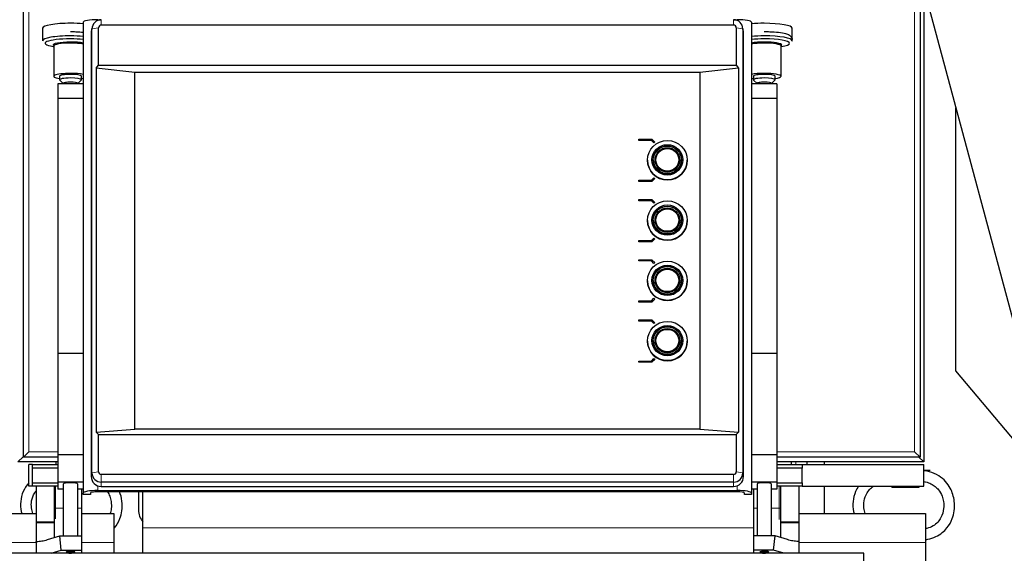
# Model space of a CAD drawing. Header units: inches. Extents: x 0 to 20790, y -12 to 14700.
# Tile 188 of 256: x 5591 to 6135, y 11866 to 12161. Entities that reach past the tile are written whole.
import ezdxf

# ---------------------------------------------------------------- set-up
doc = ezdxf.new("R2010")
doc.units = ezdxf.units.IN
doc.layers.add('1', color=7, linetype='Continuous', true_color=0xffffff)
doc.layers.add('254', color=7, linetype='Continuous', true_color=0xffffff)
doc.styles.add('latin_extended', font='simplex.shx')
doc.dimstyles.get("Standard").update_dxf_attribs({"dimtxt": 0.18, "dimasz": 0.18, "dimexe": 0.18, "dimexo": 0.0625, "dimgap": 0.09, "dimtad": 0, "dimtih": 1, "dimtoh": 1, "dimdec": 4, "dimzin": 0, "dimdsep": 46, "dimtxsty": 'Standard', "dimcen": 0.09, "dimadec": 0, "dimazin": 0, "dimtfac": 1, "dimtdec": 4, "dimtofl": 0, "dimtmove": 0, "dimatfit": 3, "dimfxl": 1, "dimtolj": 1, "dimtzin": 0, "dimarcsym": 0})

# ---------------------------------------------------------------- blocks, each defined once
blk = doc.blocks.new('_U4')
at = {"layer": '254', "color": 3, "linetype": 'Continuous', "lineweight": 13, "transparency": 16777216}
for p, q in [((7390.63, 11881.88), (7390.63, 8755.94)), ((703.13, 10033.94), (703.13, 8755.94)), ((825.63, 8790.94), (7268.13, 8790.94))]:
    blk.add_line(p, q, dxfattribs=at)
at = {"layer": '254', "color": 3, "transparency": 16777216}
for points in [[(825.63, 8811.36), (825.63, 8770.52), (703.13, 8790.94)], [(7268.13, 8770.52), (7268.13, 8811.36), (7390.63, 8790.94)]]:
    blk.add_solid(points, dxfattribs=at)
at = {"layer": 'Defpoints', "color": 0, "transparency": 16777216}
for p in [(7390.63, 11916.88), (703.13, 10068.94), (7390.63, 8790.94)]:
    blk.add_point(p, dxfattribs=at)
at = {"layer": '254', "color": 2, "lineweight": 13, "transparency": 16777216, "insert": (3831.05, 8974.69), "char_height": 122.5, "attachment_point": 1, "style": 'latin_extended'}
blk.add_mtext('\\A1;6687', dxfattribs=at)

msp = doc.modelspace()

# ---------------------------------------------------------------- linework, layer by layer
at = {"layer": '1', "color": 2, "linetype": 'Continuous', "lineweight": 25}
for p, q in [((5593.134, 11918.942), (5593.134, 12713.942)), ((6088.134, 12713.942), (6088.134, 11918.942)), ((6090.134, 12716.442), (6090.134, 11916.442)), ((6093.219, 12166.748), (6157.167, 11928.092)), ((5634.134, 12160.581), (5635.755, 12160.581)), ((5985.512, 12160.581), (5987.134, 12160.581)), ((5603.707, 12155.926), (5603.707, 12148.97)), ((5626.134, 12159.192), (5626.134, 11899.203)), ((5631.102, 12156.541), (5630.702, 12154.589)), ((5631.001, 11910.323), (5631.001, 12155.54)), ((5634.623, 12135.54), (5634.623, 12156.147)), ((5985.134, 12157.635), (5636.134, 12157.635)), ((5986.645, 12156.147), (5986.645, 12135.54)), ((5990.566, 12154.589), (5990.165, 12156.541)), ((5990.267, 12155.54), (5990.267, 11910.323)), ((5995.134, 12159.192), (5995.134, 11899.203)), ((6017.56, 12148.97), (6017.56, 12155.926)), ((5630.592, 12153.508), (5630.592, 11908.291)), ((5990.676, 11908.291), (5990.676, 12153.508)), ((5609.62, 12145.808), (5609.884, 12145.766)), ((5609.884, 12146.077), (5609.884, 12129.336)), ((6011.384, 12129.336), (6011.384, 12146.077)), ((6011.384, 12145.766), (6011.648, 12145.808)), ((5633.353, 12133.888), (5634.623, 12135.54)), ((5654.634, 12131.499), (5633.353, 12133.888)), ((5633.353, 12133.888), (5633.353, 11932.764)), ((5634.623, 12135.54), (5986.645, 12135.54)), ((5987.915, 12133.888), (5966.634, 12131.499)), ((5986.645, 12135.54), (5987.915, 12133.888)), ((5987.915, 12133.888), (5987.915, 11932.764)), ((5613.134, 12129.336), (5613.134, 12127.366)), ((5613.228, 12127.182), (5615.134, 12125.335)), ((5623.134, 12125.335), (5625.04, 12127.182)), ((5625.04, 12127.182), (5625.134, 12127.366)), ((5625.134, 12127.366), (5625.134, 12129.336)), ((5654.634, 11934.537), (5654.634, 12131.499)), ((5966.634, 12131.499), (5654.634, 12131.499)), ((5966.634, 12131.499), (5966.634, 11934.537)), ((5996.134, 12129.336), (5996.134, 12127.366)), ((5996.228, 12127.182), (5998.134, 12125.335)), ((6006.134, 12125.335), (6008.04, 12127.182)), ((6008.04, 12127.182), (6008.134, 12127.366)), ((6008.134, 12127.366), (6008.134, 12129.336)), ((5612.134, 12125.19), (5612.134, 12117.078)), ((5626.134, 12125.19), (5612.134, 12125.19)), ((5615.134, 12125.397), (5615.134, 12125.19)), ((5623.134, 12125.19), (5623.134, 12125.397)), ((6009.134, 12125.19), (5995.134, 12125.19)), ((5998.134, 12125.397), (5998.134, 12125.19)), ((6006.134, 12125.19), (6006.134, 12125.397)), ((6009.134, 12125.19), (6009.134, 12117.078)), ((5612.134, 12117.078), (5612.134, 11976.251)), ((5626.134, 12117.078), (5612.134, 12117.078)), ((6009.134, 12117.078), (5995.134, 12117.078)), ((6009.134, 12117.078), (6009.134, 11976.251)), ((6107.915, 11966.759), (6107.915, 12111.906)), ((5932.795, 12094.629), (5940.134, 12094.629)), ((5932.795, 12093.939), (5932.795, 12094.629)), ((5940.134, 12094.629), (5941.782, 12093.006)), ((5932.795, 12093.922), (5932.795, 12093.939)), ((5939.844, 12093.939), (5932.795, 12093.939)), ((5939.844, 12093.922), (5932.795, 12093.922)), ((5941.202, 12092.602), (5939.844, 12093.939)), ((5939.844, 12093.922), (5939.844, 12093.939)), ((5941.202, 12092.584), (5939.844, 12093.922)), ((5941.782, 12093.006), (5941.202, 12092.602)), ((5941.782, 12092.988), (5941.202, 12092.584)), ((5941.202, 12092.584), (5941.202, 12092.602)), ((5941.782, 12092.988), (5941.782, 12093.006)), ((5940.834, 12083.197), (5940.834, 12082.928)), ((5942.034, 12083.162), (5942.034, 12082.928)), ((5955.234, 12082.928), (5955.234, 12083.162)), ((5956.434, 12082.928), (5956.434, 12083.197)), ((5937.634, 12082.997), (5937.634, 12082.928)), ((5959.634, 12082.928), (5959.634, 12082.997)), ((5939.844, 12071.951), (5941.202, 12073.289)), ((5941.782, 12072.885), (5940.134, 12071.262)), ((5941.782, 12072.867), (5940.134, 12071.245)), ((5941.202, 12073.289), (5941.782, 12072.885)), ((5941.782, 12072.867), (5941.782, 12072.885)), ((5932.795, 12071.951), (5939.844, 12071.951)), ((5932.795, 12071.262), (5932.795, 12071.951)), ((5940.134, 12071.262), (5932.795, 12071.262)), ((5932.795, 12071.245), (5932.795, 12071.262)), ((5940.134, 12071.245), (5932.795, 12071.245)), ((5940.134, 12071.245), (5940.134, 12071.262)), ((5932.795, 12061.352), (5940.134, 12061.352)), ((5932.795, 12060.663), (5932.795, 12061.352)), ((5932.795, 12060.645), (5932.795, 12060.663)), ((5939.844, 12060.663), (5932.795, 12060.663)), ((5939.844, 12060.645), (5932.795, 12060.645)), ((5941.202, 12059.325), (5939.844, 12060.663)), ((5939.844, 12060.645), (5939.844, 12060.663)), ((5941.202, 12059.308), (5939.844, 12060.645)), ((5940.134, 12061.352), (5941.782, 12059.729)), ((5941.782, 12059.729), (5941.202, 12059.325)), ((5941.782, 12059.712), (5941.202, 12059.308)), ((5941.202, 12059.308), (5941.202, 12059.325)), ((5941.782, 12059.712), (5941.782, 12059.729)), ((5937.634, 12049.721), (5937.634, 12049.651)), ((5940.834, 12049.92), (5940.834, 12049.651)), ((5942.034, 12049.886), (5942.034, 12049.651)), ((5955.234, 12049.651), (5955.234, 12049.886)), ((5956.434, 12049.651), (5956.434, 12049.92)), ((5959.634, 12049.651), (5959.634, 12049.721)), ((5939.844, 12038.675), (5941.202, 12040.012)), ((5941.202, 12040.012), (5941.782, 12039.608)), ((5932.795, 12038.675), (5939.844, 12038.675)), ((5932.795, 12037.985), (5932.795, 12038.675)), ((5932.795, 12037.968), (5932.795, 12037.985)), ((5940.134, 12037.985), (5932.795, 12037.985)), ((5940.134, 12037.968), (5932.795, 12037.968)), ((5941.782, 12039.608), (5940.134, 12037.985)), ((5941.782, 12039.591), (5940.134, 12037.968)), ((5940.134, 12037.968), (5940.134, 12037.985)), ((5941.782, 12039.591), (5941.782, 12039.608)), ((5932.795, 12028.075), (5940.134, 12028.075)), ((5932.795, 12027.386), (5932.795, 12028.075)), ((5932.795, 12027.369), (5932.795, 12027.386)), ((5939.844, 12027.386), (5932.795, 12027.386)), ((5939.844, 12027.369), (5932.795, 12027.369)), ((5941.202, 12026.048), (5939.844, 12027.386)), ((5939.844, 12027.369), (5939.844, 12027.386)), ((5941.202, 12026.031), (5939.844, 12027.369)), ((5940.134, 12028.075), (5941.782, 12026.452)), ((5941.782, 12026.452), (5941.202, 12026.048)), ((5941.782, 12026.435), (5941.202, 12026.031)), ((5941.202, 12026.031), (5941.202, 12026.048)), ((5941.782, 12026.435), (5941.782, 12026.452)), ((5937.634, 12016.444), (5937.634, 12016.374)), ((5940.834, 12016.644), (5940.834, 12016.374)), ((5942.034, 12016.609), (5942.034, 12016.374)), ((5955.234, 12016.374), (5955.234, 12016.609)), ((5956.434, 12016.374), (5956.434, 12016.644)), ((5959.634, 12016.374), (5959.634, 12016.444)), ((5932.795, 12004.709), (5932.795, 12005.398)), ((5932.795, 12005.398), (5939.844, 12005.398)), ((5932.795, 12004.691), (5932.795, 12004.709)), ((5940.134, 12004.709), (5932.795, 12004.709)), ((5940.134, 12004.691), (5932.795, 12004.691)), ((5939.844, 12005.398), (5941.202, 12006.736)), ((5941.782, 12006.332), (5940.134, 12004.709)), ((5941.782, 12006.314), (5940.134, 12004.691)), ((5940.134, 12004.691), (5940.134, 12004.709)), ((5941.202, 12006.736), (5941.782, 12006.332)), ((5941.782, 12006.314), (5941.782, 12006.332)), ((5932.795, 11994.799), (5940.134, 11994.799)), ((5932.795, 11994.109), (5932.795, 11994.799)), ((5932.795, 11994.092), (5932.795, 11994.109)), ((5939.844, 11994.109), (5932.795, 11994.109)), ((5939.844, 11994.092), (5932.795, 11994.092)), ((5941.202, 11992.772), (5939.844, 11994.109)), ((5939.844, 11994.092), (5939.844, 11994.109)), ((5941.202, 11992.754), (5939.844, 11994.092)), ((5940.134, 11994.799), (5941.782, 11993.176)), ((5941.782, 11993.176), (5941.202, 11992.772)), ((5941.782, 11993.158), (5941.202, 11992.754)), ((5941.202, 11992.754), (5941.202, 11992.772)), ((5941.782, 11993.158), (5941.782, 11993.176)), ((5937.634, 11983.167), (5937.634, 11983.098)), ((5940.834, 11983.367), (5940.834, 11983.098)), ((5942.034, 11983.332), (5942.034, 11983.098)), ((5955.234, 11983.098), (5955.234, 11983.332)), ((5956.434, 11983.098), (5956.434, 11983.367)), ((5959.634, 11983.098), (5959.634, 11983.167)), ((5612.134, 11976.251), (5612.134, 11920.361)), ((5626.134, 11976.251), (5612.134, 11976.251)), ((6009.134, 11976.251), (5995.134, 11976.251)), ((6009.134, 11976.251), (6009.134, 11920.361)), ((5932.795, 11971.432), (5932.795, 11972.121)), ((5932.795, 11972.121), (5939.844, 11972.121)), ((5932.795, 11971.415), (5932.795, 11971.432)), ((5940.134, 11971.432), (5932.795, 11971.432)), ((5940.134, 11971.415), (5932.795, 11971.415)), ((5939.844, 11972.121), (5941.202, 11973.459)), ((5941.782, 11973.055), (5940.134, 11971.432)), ((5941.782, 11973.038), (5940.134, 11971.415)), ((5940.134, 11971.415), (5940.134, 11971.432)), ((5941.202, 11973.459), (5941.782, 11973.055)), ((5941.782, 11973.038), (5941.782, 11973.055)), ((6214.22, 11840.069), (6107.915, 11966.759)), ((5633.353, 11932.764), (5654.634, 11934.537)), ((5634.623, 11931.537), (5633.353, 11932.764)), ((5634.623, 11931.537), (5986.645, 11931.537)), ((5634.623, 11910.93), (5634.623, 11931.537)), ((5966.634, 11934.537), (5654.634, 11934.537)), ((5966.634, 11934.537), (5987.915, 11932.764)), ((5987.915, 11932.764), (5986.645, 11931.537)), ((5986.645, 11931.537), (5986.645, 11910.93)), ((5596.134, 11921.942), (5593.134, 11918.942)), ((5612.134, 11920.361), (5612.134, 11905.174)), ((5626.134, 11920.361), (5612.134, 11920.361)), ((6009.134, 11920.361), (5995.134, 11920.361)), ((6009.134, 11920.361), (6009.134, 11905.174)), ((6085.134, 11921.942), (6088.134, 11918.942)), ((5592.934, 11919.242), (5590.134, 11916.442)), ((5612.134, 11916.442), (5590.134, 11916.442)), ((5612.137, 11918.942), (5593.134, 11918.942)), ((5598.134, 11914.942), (5596.134, 11914.942)), ((5596.134, 11902.942), (5596.134, 11914.942)), ((5598.134, 11912.942), (5598.134, 11914.942)), ((5598.134, 11914.942), (5612.134, 11914.942)), ((5611.134, 11914.941), (5611.134, 11916.439)), ((6090.134, 11916.442), (6009.126, 11916.442)), ((6088.134, 11918.942), (6009.127, 11918.942)), ((6009.134, 11914.942), (6023.134, 11914.942)), ((6017.134, 11914.941), (6017.134, 11916.441)), ((6023.134, 11914.942), (6090.134, 11914.942)), ((6023.134, 11914.942), (6023.134, 11912.942)), ((6025.634, 11916.445), (6025.634, 11914.944)), ((6035.134, 11916.444), (6035.134, 11914.942)), ((6090.134, 11916.442), (6087.334, 11919.242)), ((6090.134, 11902.942), (6090.134, 11914.942)), ((5598.134, 11904.942), (5598.134, 11912.942)), ((5612.134, 11912.942), (5598.134, 11912.942)), ((5985.134, 11909.442), (5636.134, 11909.442)), ((6023.134, 11912.942), (6009.134, 11912.942)), ((6023.134, 11904.942), (6023.134, 11912.942)), ((6093.634, 11911.692), (6090.134, 11911.692)), ((5598.134, 11904.942), (5612.134, 11904.942)), ((5598.134, 11902.942), (5598.134, 11904.942)), ((5626.134, 11905.174), (5612.134, 11905.174)), ((5612.134, 11905.174), (5612.134, 11901.353)), ((5615.134, 11904.132), (5615.134, 11875.579)), ((5623.134, 11875.579), (5623.134, 11904.132)), ((5985.134, 11905.267), (5636.134, 11905.267)), ((6009.134, 11905.174), (5995.134, 11905.174)), ((5998.134, 11904.132), (5998.134, 11875.579)), ((6006.134, 11875.579), (6006.134, 11904.132)), ((6009.134, 11905.174), (6009.134, 11901.353)), ((6009.134, 11904.942), (6023.134, 11904.942)), ((6023.134, 11904.942), (6023.134, 11902.942)), ((5598.134, 11902.942), (5596.134, 11902.942)), ((5612.134, 11902.942), (5598.134, 11902.942)), ((5600.134, 11902.942), (5600.134, 11883.273)), ((5610.134, 11902.942), (5610.134, 11883.273)), ((5615.134, 11901.353), (5612.134, 11901.353)), ((5626.134, 11901.353), (5623.134, 11901.353)), ((5625.134, 11901.353), (5625.134, 11890.942)), ((5626.134, 11898.508), (5626.134, 11899.203)), ((5630.134, 11898.508), (5626.134, 11898.508)), ((5630.134, 11899.203), (5630.134, 11898.508)), ((5634.134, 11900.592), (5987.134, 11900.592)), ((5987.134, 11899.897), (5634.134, 11899.897)), ((5636.134, 11902.833), (5985.134, 11902.833)), ((5656.634, 11899.898), (5656.634, 11889.942)), ((5659.134, 11879.942), (5659.134, 11899.898)), ((5991.134, 11898.508), (5991.134, 11899.203)), ((5995.134, 11898.508), (5991.134, 11898.508)), ((5998.134, 11901.353), (5995.134, 11901.353)), ((5995.134, 11899.203), (5995.134, 11898.508)), ((5996.134, 11901.353), (5996.134, 11890.942)), ((6009.134, 11901.353), (6006.134, 11901.353)), ((6023.134, 11902.942), (6009.134, 11902.942)), ((6011.134, 11902.942), (6011.134, 11883.273)), ((6021.134, 11902.942), (6021.134, 11883.273)), ((6023.134, 11902.942), (6090.134, 11902.942)), ((6035.134, 11902.945), (6035.134, 11887.945)), ((6072.634, 11902.442), (6072.634, 11902.942)), ((6072.634, 11902.442), (6087.634, 11902.442)), ((6087.634, 11902.442), (6087.634, 11902.942)), ((5583.134, 11887.942), (5600.134, 11887.942)), ((5625.134, 11890.942), (5625.134, 11875.578)), ((5625.134, 11887.942), (5643.134, 11887.942)), ((5643.134, 11887.942), (5643.134, 11871.942)), ((5996.134, 11890.942), (5996.134, 11875.578)), ((6021.135, 11887.942), (6091.134, 11887.942)), ((6091.134, 11887.942), (6091.134, 11871.942)), ((5600.134, 11883.273), (5600.134, 11882.707)), ((5600.134, 11882.707), (5600.134, 11872.698)), ((5610.134, 11883.273), (5610.134, 11882.707)), ((5610.134, 11882.707), (5610.134, 11874.644)), ((6011.134, 11883.273), (6011.134, 11882.707)), ((6011.134, 11882.707), (6011.134, 11874.644)), ((6021.134, 11883.273), (6021.134, 11882.707)), ((6021.134, 11882.707), (6021.134, 11872.698)), ((5659.134, 11865.942), (5659.134, 11879.942)), ((5600.134, 11872.525), (5600.134, 11872.698)), ((5600.134, 11872.525), (5600.134, 11865.985)), ((5606.372, 11873.495), (5613.195, 11875.578)), ((5613.195, 11875.578), (5625.134, 11875.578)), ((5613.997, 11867.7), (5613.195, 11875.578)), ((5625.134, 11875.578), (5625.134, 11867.7)), ((5643.134, 11871.942), (5643.134, 11865.942)), ((5996.134, 11875.578), (5996.134, 11867.7)), ((6008.073, 11875.578), (5996.134, 11875.578)), ((6007.271, 11867.7), (6008.073, 11875.578)), ((6014.896, 11873.495), (6008.073, 11875.578)), ((6021.134, 11872.525), (6021.134, 11872.698)), ((6021.134, 11872.525), (6021.134, 11865.985)), ((6091.134, 11871.942), (6091.134, 11855.942)), ((6057.134, 11865.985), (5567.134, 11865.985)), ((5608.381, 11865.985), (5613.997, 11867.7)), ((5613.997, 11867.7), (5625.134, 11867.7)), ((5616.693, 11866.664), (5616.742, 11866.58)), ((5625.134, 11867.7), (5625.134, 11865.985)), ((5996.134, 11867.7), (5996.134, 11865.985)), ((6007.271, 11867.7), (5996.134, 11867.7)), ((6004.524, 11866.578), (6004.575, 11866.664)), ((6012.887, 11865.985), (6007.271, 11867.7)), ((6057.134, 11837.971), (6057.134, 11865.985))]:
    msp.add_line(p, q, dxfattribs=at)
at = {"layer": '1', "color": 110, "linetype": 'Continuous', "lineweight": 13}
for p, q in [((5592.934, 12713.642), (5592.934, 11919.242)), ((5596.134, 12710.942), (5596.134, 11921.942)), ((6085.134, 11921.942), (6085.134, 12710.942)), ((5634.134, 12160.581), (5634.134, 12160.195)), ((5636.134, 12157.635), (5636.134, 12160.595)), ((5985.134, 12157.635), (5985.134, 12160.595)), ((5987.134, 12160.581), (5987.134, 12160.195)), ((5631.001, 12155.54), (5630.592, 12153.508)), ((5634.623, 12156.147), (5631.001, 12155.54)), ((5986.645, 12156.147), (5990.267, 12155.54)), ((5990.267, 12155.54), (5990.676, 12153.508)), ((5596.134, 11921.942), (5612.141, 11921.942)), ((6009.133, 11921.942), (6085.134, 11921.942)), ((5592.934, 11919.242), (5593.135, 11919.242)), ((6019.634, 11914.944), (6019.634, 11916.445)), ((5631.001, 11910.323), (5630.592, 11908.291)), ((5634.623, 11910.93), (5631.001, 11910.323)), ((5636.134, 11909.442), (5636.134, 11905.267)), ((5985.134, 11909.442), (5985.134, 11905.267)), ((5986.645, 11910.93), (5990.267, 11910.323)), ((5990.267, 11910.323), (5990.676, 11908.291)), ((5636.134, 11905.267), (5636.134, 11902.833)), ((5985.134, 11905.267), (5985.134, 11902.833)), ((5610.934, 11902.942), (5610.934, 11890.942)), ((5634.134, 11903.204), (5634.134, 11900.592)), ((5987.134, 11903.204), (5987.134, 11900.592)), ((6010.334, 11902.942), (6010.334, 11890.942)), ((5610.134, 11890.942), (5610.934, 11890.942)), ((5610.934, 11890.942), (5615.134, 11890.942)), ((5623.134, 11890.942), (5625.134, 11890.942)), ((5998.134, 11890.942), (5996.134, 11890.942)), ((6010.334, 11890.942), (6006.134, 11890.942)), ((6010.334, 11890.942), (6011.134, 11890.942)), ((5610.134, 11883.273), (5600.134, 11883.273)), ((5610.134, 11882.707), (5600.134, 11882.707)), ((6011.134, 11883.273), (6021.134, 11883.273)), ((6011.134, 11882.707), (6021.134, 11882.707)), ((5659.134, 11879.942), (5996.129, 11879.942)), ((5583.134, 11871.942), (5600.134, 11871.942)), ((5625.134, 11871.942), (5643.134, 11871.942)), ((6021.135, 11871.942), (6091.134, 11871.942))]:
    msp.add_line(p, q, dxfattribs=at)
at = {"layer": '1', "color": 2, "linetype": 'Continuous', "lineweight": 25}
msp.add_arc((5666.634, 11889.942), 10, 180, 221.40962, dxfattribs=at)
for centre, major_axis, ratio, start_param, end_param in [((5634.134, 12159.192), (-8, 0), 0.1736482, 4.712389, 6.2831853), ((5636.134, 12155.54), (5.133, 0), 0.9848078, 1.5707963, 3.1415927), ((5985.134, 12155.54), (5.133, 0), 0.9848078, 0, 1.5707963), ((5987.134, 12159.192), (-8, 0), 0.1736482, 3.1415927, 4.712389), ((5619.134, 12155.926), (15.427, 0), 0.1736482, 1.5707963, 3.1415927), ((5619.134, 12155.926), (15.427, 0), 0.1736482, 1.0997538, 1.5707963), ((5636.134, 12153.508), (-5.542, 0), 0.9848078, 6.0838169, 6.2831853), ((5636.134, 12156.147), (1.511, 0), 0.9848078, 1.5707963, 3.1415927), ((5985.134, 12156.147), (1.511, 0), 0.9848078, 0, 1.5707963), ((5985.134, 12153.508), (-5.542, 0), 0.9848078, 3.1415927, 3.3409611), ((6002.134, 12155.926), (15.427, 0), 0.1736482, 1.5707963, 2.0418389), ((6002.134, 12155.926), (15.427, 0), 0.1736482, 0, 1.5707963), ((5619.134, 12148.97), (15.427, 0), 0.1736482, 1.5707963, 3.1415927), ((5619.134, 12147.584), (13.968, 0), 0.1736482, 1.5707963, 3.9631191), ((5619.134, 12148.97), (15.427, 0), 0.1736482, 1.0997538, 1.5707963), ((5619.134, 12147.584), (13.968, 0), 0.1736482, 1.0458558, 1.5707963), ((6002.134, 12148.97), (15.427, 0), 0.1736482, 1.5707963, 2.0418389), ((6002.134, 12147.584), (13.968, 0), 0.1736482, 1.5707963, 2.0957368), ((6002.134, 12148.97), (15.427, 0), 0.1736482, 0, 1.5707963), ((6002.134, 12147.584), (13.968, 0), 0.1736482, 0, 1.5707963), ((5619.134, 12146.556), (9.633, 0), 0.1736482, 1.5707963, 3.2641148), ((5619.134, 12146.077), (9.25, 0), 0.1736482, 1.5707963, 3.1415927), ((5619.134, 12146.556), (9.633, 0), 0.1736482, 0.7573202, 1.5707963), ((5619.134, 12146.077), (9.25, 0), 0.1736482, 0.7124543, 1.5707963), ((6002.134, 12146.556), (9.633, 0), 0.1736482, 1.5707963, 2.3842725), ((6002.134, 12146.077), (9.25, 0), 0.1736482, 1.5707963, 2.4291383), ((6002.134, 12146.556), (9.633, 0), 0.1736482, 0, 1.5707963), ((6002.134, 12146.077), (9.25, 0), 0.1736482, 0, 1.5707963), ((6002.134, 12146.556), (9.633, 0), 0.1736482, 5.9736403, 6.2831853), ((6002.134, 12147.584), (13.968, 0), 0.1736482, 5.4616588, 6.2831853), ((5619.134, 12129.336), (9.25, 0), 0.1736482, 1.5707963, 4.0066106), ((5619.134, 12127.366), (6, 0), 0.1736482, 1.5707963, 3.3188963), ((5619.134, 12129.336), (6, 0), 0.1736482, 1.5707963, 3.1415927), ((5619.134, 12129.336), (9.25, 0), 0.1736482, 0.7124543, 1.5707963), ((5619.134, 12129.336), (6, 0), 0.1736482, 0, 1.5707963), ((5619.134, 12127.366), (6, 0), 0.1736482, 0, 1.5707963), ((5619.134, 12129.336), (9.25, 0), 0.1736482, 5.4181674, 5.5706328), ((6002.134, 12129.336), (9.25, 0), 0.1736482, 1.5707963, 2.4291383), ((6002.134, 12129.336), (9.25, 0), 0.1736482, 3.8541451, 4.0066106), ((6002.134, 12127.366), (6, 0), 0.1736482, 1.5707963, 3.3188963), ((6002.134, 12129.336), (6, 0), 0.1736482, 1.5707963, 3.1415927), ((6002.134, 12129.336), (9.25, 0), 0.1736482, 0, 1.5707963), ((6002.134, 12129.336), (6, 0), 0.1736482, 0, 1.5707963), ((6002.134, 12127.366), (6, 0), 0.1736482, 0, 1.5707963), ((6002.134, 12129.336), (9.25, 0), 0.1736482, 5.4181674, 6.2831853), ((5619.134, 12125.397), (4, 0), 0.1736482, 1.5707963, 3.1415927), ((5619.134, 12125.397), (4, 0), 0.1736482, 0, 1.5707963), ((6002.134, 12125.397), (4, 0), 0.1736482, 1.5707963, 3.1415927), ((6002.134, 12125.397), (4, 0), 0.1736482, 0, 1.5707963), ((5948.634, 12083.197), (7.8, 0), 0.9848078, 3.1415927, 4.712389), ((5948.634, 12083.197), (6.75, 0), 0.9848078, 3.1415927, 4.712389), ((5948.634, 12083.162), (6.6, 0), 0.9848078, 3.1415927, 4.712389), ((5948.634, 12083.197), (6.75, 0), 0.9848078, 4.712389, 6.2831853), ((5948.634, 12083.197), (7.8, 0), 0.9848078, 4.712389, 6.2831853), ((5948.634, 12083.162), (6.6, 0), 0.9848078, 4.712389, 6.2831853), ((5948.634, 12082.928), (11, 0), 0.9848078, 3.1415927, 6.2831853), ((5948.634, 12049.651), (11, 0), 0.9848078, 3.1415927, 6.2831853), ((5948.634, 12049.92), (7.8, 0), 0.9848078, 3.1415927, 4.712389), ((5948.634, 12049.92), (6.75, 0), 0.9848078, 3.1415927, 4.712389), ((5948.634, 12049.886), (6.6, 0), 0.9848078, 3.1415927, 4.712389), ((5948.634, 12049.92), (6.75, 0), 0.9848078, 4.712389, 6.2831853), ((5948.634, 12049.92), (7.8, 0), 0.9848078, 4.712389, 6.2831853), ((5948.634, 12049.886), (6.6, 0), 0.9848078, 4.712389, 6.2831853), ((5948.634, 12016.374), (11, 0), 0.9848078, 3.1415927, 6.2831853), ((5948.634, 12016.644), (7.8, 0), 0.9848078, 3.1415927, 4.712389), ((5948.634, 12016.644), (6.75, 0), 0.9848078, 3.1415927, 4.712389), ((5948.634, 12016.609), (6.6, 0), 0.9848078, 3.1415927, 4.712389), ((5948.634, 12016.644), (6.75, 0), 0.9848078, 4.712389, 6.2831853), ((5948.634, 12016.644), (7.8, 0), 0.9848078, 4.712389, 6.2831853), ((5948.634, 12016.609), (6.6, 0), 0.9848078, 4.712389, 6.2831853), ((5948.634, 11983.098), (11, 0), 0.9848078, 3.1415927, 6.2831853), ((5948.634, 11983.367), (7.8, 0), 0.9848078, 3.1415927, 4.712389), ((5948.634, 11983.367), (6.75, 0), 0.9848078, 3.1415927, 4.712389), ((5948.634, 11983.332), (6.6, 0), 0.9848078, 3.1415927, 4.712389), ((5948.634, 11983.367), (6.75, 0), 0.9848078, 4.712389, 6.2831853), ((5948.634, 11983.367), (7.8, 0), 0.9848078, 4.712389, 6.2831853), ((5948.634, 11983.332), (6.6, 0), 0.9848078, 4.712389, 6.2831853), ((5636.134, 11910.323), (5.133, 0), 0.9848078, 3.1415927, 4.712389), ((5636.134, 11910.93), (1.511, 0), 0.9848078, 3.1415927, 4.712389), ((5985.134, 11910.93), (1.511, 0), 0.9848078, 4.712389, 6.2831853), ((5985.134, 11910.323), (5.133, 0), 0.9848078, 4.712389, 6.2831853), ((5619.134, 11904.132), (-4, 0), 0.1736482, 3.1415927, 6.2831853), ((5636.134, 11908.291), (-5.542, 0), 0.9848078, 0, 1.5707963), ((5985.134, 11908.291), (-5.542, 0), 0.9848078, 1.5707963, 3.1415927), ((6002.134, 11904.132), (-4, 0), 0.1736482, 3.1415927, 6.2831853), ((5634.134, 11899.203), (-8, 0), 0.1736482, 4.712389, 6.2831853), ((5634.134, 11899.203), (4, 0), 0.1736482, 1.5707963, 3.1415927), ((5987.134, 11899.203), (-8, 0), 0.1736482, 3.1415927, 4.712389), ((5987.134, 11899.203), (4, 0), 0.1736482, 0, 1.5707963), ((5600.311, 11873.264), (0, 0.8), 0.5773503, 2.7468995, 3.1663313), ((6020.956, 11873.264), (0, 0.8), 0.5773503, 3.116854, 3.5362858), ((5619.134, 11866.664), (-2.441, 0), 0.1736482, 4.712389, 6.2831853), ((5619.134, 11866.664), (-2.441, 0), 0.1736482, 2.9366037, 4.712389), ((6002.134, 11866.664), (2.441, 0), 0.1736482, 0, 3.3414765)]:
    msp.add_ellipse(centre, major_axis=major_axis, ratio=ratio, start_param=start_param, end_param=end_param, dxfattribs=at)
for centre, major_axis in [((5948.634, 12082.997), (11, 0)), ((5948.634, 12083.206), (8.5, 0)), ((5948.634, 12083.206), (7.85, 0)), ((5948.634, 12083.206), (7.75, 0)), ((5948.634, 12083.206), (6.8, 0)), ((5948.634, 12083.214), (6.3, 0)), ((5948.634, 12049.721), (11, 0)), ((5948.634, 12049.929), (8.5, 0)), ((5948.634, 12049.929), (7.85, 0)), ((5948.634, 12049.929), (7.75, 0)), ((5948.634, 12049.929), (6.8, 0)), ((5948.634, 12049.938), (6.3, 0)), ((5948.634, 12016.444), (11, 0)), ((5948.634, 12016.652), (8.5, 0)), ((5948.634, 12016.652), (7.85, 0)), ((5948.634, 12016.652), (7.75, 0)), ((5948.634, 12016.652), (6.8, 0)), ((5948.634, 12016.661), (6.3, 0)), ((5948.634, 11983.167), (11, 0)), ((5948.634, 11983.376), (8.5, 0)), ((5948.634, 11983.376), (7.85, 0)), ((5948.634, 11983.376), (7.75, 0)), ((5948.634, 11983.376), (6.8, 0)), ((5948.634, 11983.384), (6.3, 0))]:
    msp.add_ellipse(centre, major_axis=major_axis, ratio=0.9848078, dxfattribs=at)
at = {"layer": '1', "color": 110, "linetype": 'Continuous', "lineweight": 13}
for centre in [(5619.134, 11866.392), (6002.134, 11866.392)]:
    msp.add_ellipse(centre, major_axis=(1.75, 0), ratio=0.1736482, dxfattribs=at)
at = {"layer": '1', "color": 2, "linetype": 'Continuous', "lineweight": 25}
for points, knots in [([(5626.196, 12153.508), (5624.931, 12153.638), (5622.593, 12153.797), (5620.168, 12153.843), (5619.134, 12153.843)], [0, 0, 0, 0, 0.5873229, 1, 1, 1, 1]), ([(6017.434, 12148.741), (6017.518, 12148.885), (6017.734, 12149.39), (6017.525, 12150.478), (6016.846, 12151.399), (6015.748, 12152.154), (6013.84, 12152.825), (6010.222, 12153.47), (6005.868, 12153.791), (6003.168, 12153.843), (6002.134, 12153.843)], [0, 0, 0, 0, 0.0297726, 0.1036073, 0.172118, 0.2556044, 0.4237489, 0.6569775, 0.8728439, 1, 1, 1, 1]), ([(6091.151, 11873.448), (6091.593, 11873.517), (6093.532, 11873.878), (6096.77, 11874.935), (6100.33, 11877.138), (6103.626, 11880.408), (6105.961, 11884.559), (6107.237, 11889.693), (6107.275, 11895.483), (6105.512, 11901.133), (6102.278, 11905.791), (6098.41, 11909.038), (6094.108, 11910.877), (6091.253, 11911.436), (6090.157, 11911.56)], [0, 0, 0, 0, 0.0243971, 0.1075929, 0.1829227, 0.2498214, 0.3580889, 0.4365736, 0.5353207, 0.669268, 0.7503996, 0.8407203, 0.9401079, 1, 1, 1, 1]), ([(5596.077, 11904.815), (5594.818, 11903.385), (5592.756, 11900.109), (5591.356, 11894.617), (5591.551, 11890.459), (5592.054, 11888.266), (5592.149, 11887.903)], [0, 0, 0, 0, 0.3080376, 0.6243543, 0.9373604, 1, 1, 1, 1]), ([(6090.149, 11905.533), (6090.508, 11905.479), (6091.88, 11905.217), (6094.119, 11904.453), (6096.492, 11902.915), (6098.703, 11900.669), (6100.296, 11897.812), (6101.223, 11894.247), (6101.33, 11890.197), (6100.191, 11886.239), (6097.975, 11883.042), (6095.318, 11880.882), (6092.846, 11879.897), (6091.4, 11879.553), (6091.153, 11879.501)], [0, 0, 0, 0, 0.0300245, 0.1152217, 0.1918999, 0.2602684, 0.3724674, 0.4557003, 0.5610227, 0.7019437, 0.7852189, 0.8772665, 0.9791673, 1, 1, 1, 1]), ([(5598.404, 11887.909), (5598.015, 11888.902), (5597.424, 11891.218), (5597.488, 11895.152), (5598.657, 11898.31), (5599.818, 11899.976), (5600.053, 11900.282)], [0, 0, 0, 0, 0.2440277, 0.549971, 0.9149874, 1, 1, 1, 1]), ([(5639.499, 11899.972), (5640.015, 11899.175), (5640.902, 11897.403), (5641.723, 11894.247), (5641.81, 11890.979), (5641.357, 11888.773), (5641.072, 11887.87)], [0, 0, 0, 0, 0.2261323, 0.4684248, 0.7750203, 1, 1, 1, 1]), ([(5643.168, 11879.58), (5643.274, 11879.703), (5644.661, 11881.359), (5646.461, 11884.559), (5647.737, 11889.693), (5647.771, 11894.795), (5646.849, 11898.338), (5646.171, 11900)], [0, 0, 0, 0, 0.0224579, 0.2991577, 0.4997412, 0.7521095, 1, 1, 1, 1]), ([(6054.22, 11903.068), (6053.569, 11902.114), (6052.077, 11899.407), (6050.856, 11894.617), (6051.051, 11890.459), (6051.554, 11888.266), (6051.649, 11887.903)], [0, 0, 0, 0, 0.2138662, 0.5732315, 0.9288355, 1, 1, 1, 1]), ([(6057.904, 11887.909), (6057.515, 11888.902), (6056.924, 11891.218), (6056.988, 11895.152), (6058.373, 11898.893), (6060.523, 11901.529), (6061.916, 11902.63), (6062.517, 11903.031)], [0, 0, 0, 0, 0.1889589, 0.425861, 0.7085054, 0.8824616, 1, 1, 1, 1]), ([(5600.323, 11872.464), (5600.83, 11872.486), (5601.336, 11872.523), (5602.347, 11872.63), (5602.851, 11872.698), (5603.859, 11872.869), (5604.363, 11872.97), (5605.368, 11873.206), (5605.87, 11873.342), (5606.372, 11873.495)], [0, 0, 0, 0, 0.25, 0.25, 0.5, 0.5, 0.75, 0.75, 1, 1, 1, 1]), ([(6020.945, 11872.464), (6020.438, 11872.486), (6019.932, 11872.523), (6018.921, 11872.63), (6018.416, 11872.698), (6017.408, 11872.869), (6016.905, 11872.97), (6015.899, 11873.206), (6015.397, 11873.342), (6014.896, 11873.495)], [0, 0, 0, 0, 0.25, 0.25, 0.5, 0.5, 0.75, 0.75, 1, 1, 1, 1]), ([(5616.768, 11866.568), (5616.795, 11866.54), (5616.897, 11866.446), (5617.125, 11866.334), (5617.524, 11866.198), (5618.125, 11866.113), (5618.77, 11866.068), (5619.091, 11866.076), (5619.155, 11866.078)], [0, 0, 0, 0, 0.043786, 0.162486, 0.3318552, 0.666082, 0.9345857, 1, 1, 1, 1]), ([(5619.155, 11866.078), (5619.371, 11866.076), (5619.844, 11866.085), (5620.572, 11866.172), (5621.068, 11866.266), (5621.393, 11866.481), (5621.491, 11866.557)], [0, 0, 0, 0, 0.2185705, 0.5049994, 0.8463662, 1, 1, 1, 1]), ([(5999.766, 11866.57), (5999.794, 11866.542), (5999.896, 11866.446), (6000.125, 11866.334), (6000.524, 11866.199), (6001.125, 11866.113), (6001.77, 11866.068), (6002.091, 11866.076), (6002.155, 11866.078)], [0, 0, 0, 0, 0.044851, 0.1634188, 0.3325994, 0.6664539, 0.9346585, 1, 1, 1, 1]), ([(6002.155, 11866.078), (6002.371, 11866.076), (6002.844, 11866.085), (6003.572, 11866.172), (6004.068, 11866.266), (6004.393, 11866.481), (6004.491, 11866.557)], [0, 0, 0, 0, 0.2186324, 0.5051422, 0.8466056, 1, 1, 1, 1])]:
    msp.add_open_spline(points, degree=3, knots=knots, dxfattribs=at)
at = {"layer": '1', "color": 110, "linetype": 'Continuous', "lineweight": 13}
for points, knots in [([(5610.934, 11890.942), (5610.934, 11890.448), (5610.934, 11889.961), (5610.934, 11889.002), (5610.934, 11888.529), (5610.934, 11887.945), (5610.934, 11887.829), (5610.934, 11887.655), (5610.934, 11887.597), (5610.934, 11887.481), (5610.934, 11887.195), (5610.934, 11886.914), (5610.934, 11886.253), (5610.934, 11885.828), (5610.934, 11885.257), (5610.934, 11885.101), (5610.934, 11884.946)], [0, 0, 0, 0, 0.2280502, 0.2280502, 0.4561003, 0.4561003, 0.5131129, 0.5131129, 0.5416192, 0.5416192, 0.5701254, 0.6841505, 0.6841505, 0.9122007, 0.9122007, 1, 1, 1, 1]), ([(6010.334, 11890.942), (6010.334, 11890.694), (6010.334, 11890.324), (6010.334, 11889.955), (6010.334, 11889.771), (6010.334, 11889.71), (6010.334, 11889.588), (6010.334, 11889.526), (6010.334, 11888.978), (6010.334, 11888.501), (6010.334, 11887.914), (6010.334, 11887.797), (6010.334, 11887.623), (6010.334, 11887.565), (6010.334, 11887.449), (6010.334, 11887.392), (6010.334, 11887.106), (6010.334, 11886.881), (6010.334, 11886.219), (6010.334, 11885.793), (6010.334, 11885.136), (6010.334, 11884.895), (6010.334, 11884.659)], [0, 0, 0, 0, 0.1088258, 0.1632387, 0.1632387, 0.1904451, 0.1904451, 0.2176515, 0.2176515, 0.4353031, 0.4353031, 0.489716, 0.489716, 0.5169224, 0.5169224, 0.5441288, 0.5441288, 0.6529546, 0.6529546, 0.8706062, 0.8706062, 1, 1, 1, 1])]:
    msp.add_open_spline(points, degree=3, knots=knots, dxfattribs=at)

# ---------------------------------------------------------------- dimensions: what is measured, and where the dimension line sits
at = {"layer": '254', "color": 2, "linetype": 'Continuous', "lineweight": 13}
dim = msp.add_linear_dim(base=(7390.6338, 8790.9416), p1=(703.1339, 10068.9416), p2=(7390.6338, 11916.8821), dimstyle='Standard', override={"dimscale": 35, "dimtxt": 3.5, "dimasz": 3.5, "dimexe": 1, "dimexo": 1, "dimgap": 1.75, "dimtad": 1, "dimtih": 1, "dimtoh": 0, "dimdec": 0, "dimlfac": 1, "dimzin": 8, "dimdsep": 46, "dimlunit": 2, "dimtxsty": 'latin_extended', "dimsah": 1, "dimse1": 0, "dimse2": 0, "dimsd1": 0, "dimsd2": 0, "dimclrd": 3, "dimclre": 3, "dimclrt": 2, "dimtol": 0, "dimtm": -0.1, "dimtfac": 0.714286, "dimtdec": 3, "dimtofl": 1, "dimtmove": 0, "dimtzin": 8, "dimlwd": 13, "dimlwe": 13}, dxfattribs=at)
dim.commit()
dim.dimension.update_dxf_attribs({"geometry": '_U4', "text_midpoint": (4046.8839, 8790.9416), "dimtype": 160})

doc.saveas('drawing.dxf')
